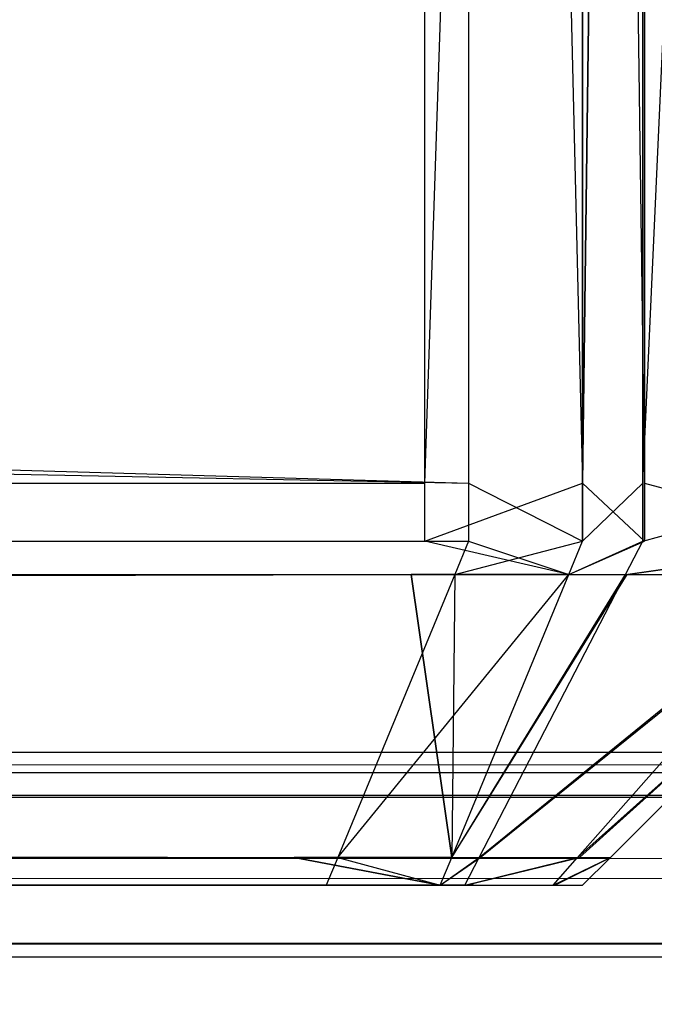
# Model space of a CAD drawing. Extents: x 0 to 1.6, y -0.5 to 0.
# Tile 109 of 192: x 1.18344 to 1.18528, y -0.49814 to -0.49528. Entities that reach past the tile are written whole.
import ezdxf

# ---------------------------------------------------------------- set-up
doc = ezdxf.new("R2010")
doc.units = 0
for name, color, linetype in [('L16_KORPUS1_0___REPLACEMTFOREMP', 7, 'CONTINUOUS'), ('L44_FRONT_FINION_1___REPLACEMTF', 7, 'CONTINUOUS'), ('L56_FRONT_FINION_1___REPLACEMTF', 7, 'CONTINUOUS'), ('L65_ABDECKPL_0___REPLACEMTFOREM', 7, 'CONTINUOUS')]:
    doc.layers.add(name, color=color, linetype=linetype)

msp = doc.modelspace()

# ---------------------------------------------------------------- linework, layer by layer
at = {"layer": 'L16_KORPUS1_0___REPLACEMTFOREMP', "color": 8}
for points, invisible_edges in [([(1.597088, -0.000594), (0.5, -0.497406), (0.5, -0.000594), (1.597088, -0.000594)], 13), ([(0.5, -0.497406), (1.597088, -0.000594), (1.597091, -0.497406), (0.5, -0.497406)], 10), ([(1.597091, -0.497404, 0.00769), (0.5, -0.000596, 0.00769), (0.5, -0.497404, 0.00769), (1.597091, -0.497404, 0.00769)], 13), ([(0.5, -0.000596, 0.00769), (1.597091, -0.497404, 0.00769), (1.597088, -0.000596, 0.00769), (0.5, -0.000596, 0.00769)], 10), ([(1.597091, -0.4975, 0.00769), (0.5, -0.497404, 0.00769), (0.5, -0.4975, 0.00769), (1.597091, -0.4975, 0.00769)], 13), ([(0.5, -0.497404, 0.00769), (1.597091, -0.4975, 0.00769), (1.597091, -0.497404, 0.00769), (0.5, -0.497404, 0.00769)], 14), ([(1.597091, -0.497406), (0.5, -0.4975), (0.5, -0.497406), (1.597091, -0.497406)], 13), ([(0.5, -0.4975), (1.597091, -0.497406), (1.597091, -0.4975), (0.5, -0.4975)], 14), ([(1.597091, -0.4975), (0.5, -0.49758, 0.00008), (0.5, -0.4975), (1.597091, -0.4975)], 13), ([(0.5, -0.49758, 0.00008), (1.597091, -0.4975), (1.597124, -0.49758, 0.000079), (0.5, -0.49758, 0.00008)], 14), ([(1.597114, -0.497557, 0.007633), (0.5, -0.4975, 0.00769), (0.5, -0.497557, 0.007633), (1.597114, -0.497557, 0.007633)], 13), ([(0.5, -0.4975, 0.00769), (1.597114, -0.497557, 0.007633), (1.597091, -0.4975, 0.00769), (0.5, -0.4975, 0.00769)], 14), ([(1.597257, -0.497901, 0.007289), (0.5, -0.497557, 0.007633), (0.5, -0.497901, 0.007289), (1.597257, -0.497901, 0.007289)], 13), ([(0.5, -0.497557, 0.007633), (1.597257, -0.497901, 0.007289), (1.597114, -0.497557, 0.007633), (0.5, -0.497557, 0.007633)], 14), ([(1.597124, -0.49758, 0.000079), (0.5, -0.497936, 0.000436), (0.5, -0.49758, 0.00008), (1.597124, -0.49758, 0.000079)], 13), ([(0.5, -0.497936, 0.000436), (1.597124, -0.49758, 0.000079), (1.597272, -0.497936, 0.000436), (0.5, -0.497936, 0.000436)], 14), ([(1.597298, -0.498, 0.00719), (0.5, -0.497901, 0.007289), (0.5, -0.498, 0.00719), (1.597298, -0.498, 0.00719)], 13), ([(0.5, -0.497901, 0.007289), (1.597298, -0.498, 0.00719), (1.597257, -0.497901, 0.007289), (0.5, -0.497901, 0.007289)], 14), ([(1.597272, -0.497936, 0.000436), (0.5, -0.498, 0.0005), (0.5, -0.497936, 0.000436), (1.597272, -0.497936, 0.000436)], 13), ([(0.5, -0.498, 0.0005), (1.597272, -0.497936, 0.000436), (1.597298, -0.498, 0.0005), (0.5, -0.498, 0.0005)], 14), ([(1.597298, -0.498, 0.000565), (0.5, -0.498, 0.0005), (1.597298, -0.498, 0.0005), (1.597298, -0.498, 0.000565)], 13), ([(0.5, -0.498, 0.0005), (1.597298, -0.498, 0.000565), (0.5, -0.498, 0.000565), (0.5, -0.498, 0.0005)], 14), ([(1.597298, -0.498, 0.007018), (0.5, -0.498, 0.000565), (1.597298, -0.498, 0.000565), (1.597298, -0.498, 0.007018)], 13), ([(0.5, -0.498, 0.000565), (1.597298, -0.498, 0.007018), (0.5, -0.498, 0.007018), (0.5, -0.498, 0.000565)], 14), ([(1.597298, -0.498, 0.00719), (0.5, -0.498, 0.007018), (1.597298, -0.498, 0.007018), (1.597298, -0.498, 0.00719)], 13), ([(0.5, -0.498, 0.007018), (1.597298, -0.498, 0.00719), (0.5, -0.498, 0.00719), (0.5, -0.498, 0.007018)], 14)]:
    msp.add_3dface(points, dxfattribs=dict(at, invisible_edges=invisible_edges))
at = {"layer": 'L44_FRONT_FINION_1___REPLACEMTF', "color": 8}
for points, invisible_edges in [([(1.184615, -0.482963, 0.01023), (0.5, -0.496623, 0.01023), (0.5, -0.482963, 0.01023), (1.184615, -0.482963, 0.01023)], 13), ([(0.5, -0.496623, 0.01023), (1.184615, -0.482963, 0.01023), (1.184615, -0.496623, 0.01023), (0.5, -0.496623, 0.01023)], 14), ([(1.184742, -0.496623, 0.344297), (0.5, -0.482963, 0.344297), (0.5, -0.496623, 0.344297), (1.184742, -0.496623, 0.344297)], 13), ([(0.5, -0.482963, 0.344297), (1.184742, -0.496623, 0.344297), (1.184742, -0.482963, 0.344297), (0.5, -0.482963, 0.344297)], 14), ([(1.185073, -0.482963, 0.01023), (1.184615, -0.496623, 0.01023), (1.184615, -0.482963, 0.01023), (1.185073, -0.482963, 0.01023)], 13), ([(1.184615, -0.496623, 0.01023), (1.185073, -0.482963, 0.01023), (1.185073, -0.496623, 0.01023), (1.184615, -0.496623, 0.01023)], 14), ([(1.185073, -0.496623, 0.344297), (1.184742, -0.482963, 0.344297), (1.184742, -0.496623, 0.344297), (1.185073, -0.496623, 0.344297)], 13), ([(1.184742, -0.482963, 0.344297), (1.185073, -0.496623, 0.344297), (1.185073, -0.482963, 0.344297), (1.184742, -0.482963, 0.344297)], 14), ([(1.185073, -0.496623, 0.01023), (1.185248, -0.482963, 0.010404), (1.185248, -0.496623, 0.010404), (1.185073, -0.496623, 0.01023)], 13), ([(1.185248, -0.482963, 0.010404), (1.185073, -0.496623, 0.01023), (1.185073, -0.482963, 0.01023), (1.185248, -0.482963, 0.010404)], 14), ([(1.185253, -0.496623, 0.344117), (1.185073, -0.482963, 0.344297), (1.185073, -0.496623, 0.344297), (1.185253, -0.496623, 0.344117)], 13), ([(1.185073, -0.482963, 0.344297), (1.185253, -0.496623, 0.344117), (1.185253, -0.482963, 0.344117), (1.185073, -0.482963, 0.344297)], 14), ([(1.185868, -0.482963, 0.011024), (1.185248, -0.496623, 0.010404), (1.185248, -0.482963, 0.010404), (1.185868, -0.482963, 0.011024)], 13), ([(1.185248, -0.496623, 0.010404), (1.185868, -0.482963, 0.011024), (1.185868, -0.496623, 0.011024), (1.185248, -0.496623, 0.010404)], 14), ([(1.185879, -0.496623, 0.343492), (1.185253, -0.482963, 0.344117), (1.185253, -0.496623, 0.344117), (1.185879, -0.496623, 0.343492)], 13), ([(1.185253, -0.482963, 0.344117), (1.185879, -0.496623, 0.343492), (1.185879, -0.482963, 0.343492), (1.185253, -0.482963, 0.344117)], 14), ([(1.184742, -0.496792, 0.344297), (0.5, -0.496623, 0.344297), (0.5, -0.496792, 0.344297), (1.184742, -0.496792, 0.344297)], 13), ([(0.5, -0.496623, 0.344297), (1.184742, -0.496792, 0.344297), (1.184742, -0.496623, 0.344297), (0.5, -0.496623, 0.344297)], 14), ([(1.184615, -0.496623, 0.01023), (0.5, -0.496792, 0.01023), (0.5, -0.496623, 0.01023), (1.184615, -0.496623, 0.01023)], 13), ([(0.5, -0.496792, 0.01023), (1.184615, -0.496623, 0.01023), (1.184615, -0.496792, 0.01023), (0.5, -0.496792, 0.01023)], 14), ([(1.185073, -0.496623, 0.01023), (1.184615, -0.496792, 0.01023), (1.184615, -0.496623, 0.01023), (1.185073, -0.496623, 0.01023)], 13), ([(1.184615, -0.496792, 0.01023), (1.185073, -0.496623, 0.01023), (1.185073, -0.496792, 0.01023), (1.184615, -0.496792, 0.01023)], 14), ([(1.185073, -0.496792, 0.344297), (1.184742, -0.496623, 0.344297), (1.184742, -0.496792, 0.344297), (1.185073, -0.496792, 0.344297)], 13), ([(1.184742, -0.496623, 0.344297), (1.185073, -0.496792, 0.344297), (1.185073, -0.496623, 0.344297), (1.184742, -0.496623, 0.344297)], 14), ([(1.185073, -0.496792, 0.01023), (1.185248, -0.496623, 0.010404), (1.185248, -0.496792, 0.010404), (1.185073, -0.496792, 0.01023)], 13), ([(1.185248, -0.496623, 0.010404), (1.185073, -0.496792, 0.01023), (1.185073, -0.496623, 0.01023), (1.185248, -0.496623, 0.010404)], 14), ([(1.185253, -0.496792, 0.344117), (1.185073, -0.496623, 0.344297), (1.185073, -0.496792, 0.344297), (1.185253, -0.496792, 0.344117)], 13), ([(1.185073, -0.496623, 0.344297), (1.185253, -0.496792, 0.344117), (1.185253, -0.496623, 0.344117), (1.185073, -0.496623, 0.344297)], 14), ([(1.185868, -0.496623, 0.011024), (1.185248, -0.496792, 0.010404), (1.185248, -0.496623, 0.010404), (1.185868, -0.496623, 0.011024)], 13), ([(1.185248, -0.496792, 0.010404), (1.185868, -0.496623, 0.011024), (1.185868, -0.496792, 0.011024), (1.185248, -0.496792, 0.010404)], 14), ([(1.185879, -0.496792, 0.343492), (1.185253, -0.496623, 0.344117), (1.185253, -0.496792, 0.344117), (1.185879, -0.496792, 0.343492)], 13), ([(1.185253, -0.496623, 0.344117), (1.185879, -0.496792, 0.343492), (1.185879, -0.496623, 0.343492), (1.185253, -0.496623, 0.344117)], 14), ([(1.184742, -0.496792, 0.344297), (0.5, -0.496889, 0.3442), (1.184702, -0.496889, 0.3442), (1.184742, -0.496792, 0.344297)], 13), ([(0.5, -0.496889, 0.3442), (1.184742, -0.496792, 0.344297), (0.5, -0.496792, 0.344297), (0.5, -0.496889, 0.3442)], 14), ([(1.184615, -0.496792, 0.01023), (0.5, -0.496889, 0.010327), (0.5, -0.496792, 0.01023), (1.184615, -0.496792, 0.01023)], 13), ([(0.5, -0.496889, 0.010327), (1.184615, -0.496792, 0.01023), (1.184575, -0.496889, 0.010327), (0.5, -0.496889, 0.010327)], 14), ([(1.184615, -0.496792, 0.01023), (1.185033, -0.496889, 0.010327), (1.184575, -0.496889, 0.010327), (1.184615, -0.496792, 0.01023)], 13), ([(1.185033, -0.496889, 0.010327), (1.184615, -0.496792, 0.01023), (1.185073, -0.496792, 0.01023), (1.185033, -0.496889, 0.010327)], 14), ([(1.185073, -0.496792, 0.344297), (1.184702, -0.496889, 0.3442), (1.185033, -0.496889, 0.3442), (1.185073, -0.496792, 0.344297)], 13), ([(1.184702, -0.496889, 0.3442), (1.185073, -0.496792, 0.344297), (1.184742, -0.496792, 0.344297), (1.184702, -0.496889, 0.3442)], 14), ([(1.185248, -0.496792, 0.010404), (1.185033, -0.496889, 0.010327), (1.185073, -0.496792, 0.01023), (1.185248, -0.496792, 0.010404)], 13), ([(1.185033, -0.496889, 0.010327), (1.185248, -0.496792, 0.010404), (1.185198, -0.496889, 0.010491), (1.185033, -0.496889, 0.010327)], 14), ([(1.185253, -0.496792, 0.344117), (1.185033, -0.496889, 0.3442), (1.185203, -0.496889, 0.34403), (1.185253, -0.496792, 0.344117)], 13), ([(1.185033, -0.496889, 0.3442), (1.185253, -0.496792, 0.344117), (1.185073, -0.496792, 0.344297), (1.185033, -0.496889, 0.3442)], 14), ([(1.185868, -0.496792, 0.011024), (1.185198, -0.496889, 0.010491), (1.185248, -0.496792, 0.010404), (1.185868, -0.496792, 0.011024)], 13), ([(1.185198, -0.496889, 0.010491), (1.185868, -0.496792, 0.011024), (1.185783, -0.496889, 0.011076), (1.185198, -0.496889, 0.010491)], 14), ([(1.185879, -0.496792, 0.343492), (1.185203, -0.496889, 0.34403), (1.185793, -0.496889, 0.34344), (1.185879, -0.496792, 0.343492)], 13), ([(1.185203, -0.496889, 0.34403), (1.185879, -0.496792, 0.343492), (1.185253, -0.496792, 0.344117), (1.185203, -0.496889, 0.34403)], 14), ([(1.184702, -0.496889, 0.3442), (0.5, -0.497711, 0.343378), (1.184362, -0.497711, 0.343378), (1.184702, -0.496889, 0.3442)], 13), ([(0.5, -0.497711, 0.343378), (1.184702, -0.496889, 0.3442), (0.5, -0.496889, 0.3442), (0.5, -0.497711, 0.343378)], 14), ([(1.184235, -0.497711, 0.011149), (0.5, -0.496889, 0.010327), (1.184575, -0.496889, 0.010327), (1.184235, -0.497711, 0.011149)], 13), ([(0.5, -0.496889, 0.010327), (1.184235, -0.497711, 0.011149), (0.5, -0.497711, 0.011149), (0.5, -0.496889, 0.010327)], 14), ([(1.184575, -0.496889, 0.010327), (1.184693, -0.497711, 0.011149), (1.184235, -0.497711, 0.011149), (1.184575, -0.496889, 0.010327)], 14), ([(1.185033, -0.496889, 0.3442), (1.184362, -0.497711, 0.343378), (1.184693, -0.497711, 0.343378), (1.185033, -0.496889, 0.3442)], 13), ([(1.184362, -0.497711, 0.343378), (1.185033, -0.496889, 0.3442), (1.184702, -0.496889, 0.3442), (1.184362, -0.497711, 0.343378)], 14), ([(1.184693, -0.497711, 0.011149), (1.184575, -0.496889, 0.010327), (1.185033, -0.496889, 0.010327), (1.184693, -0.497711, 0.011149)], 13), ([(1.185203, -0.496889, 0.34403), (1.184693, -0.497711, 0.343378), (1.184776, -0.497711, 0.343294), (1.185203, -0.496889, 0.34403)], 13), ([(1.184693, -0.497711, 0.343378), (1.185203, -0.496889, 0.34403), (1.185033, -0.496889, 0.3442), (1.184693, -0.497711, 0.343378)], 14), ([(1.185198, -0.496889, 0.010491), (1.184693, -0.497711, 0.011149), (1.185033, -0.496889, 0.010327), (1.185198, -0.496889, 0.010491)], 13), ([(1.184693, -0.497711, 0.011149), (1.185198, -0.496889, 0.010491), (1.184773, -0.497711, 0.011229), (1.184693, -0.497711, 0.011149)], 14), ([(1.185783, -0.496889, 0.011076), (1.184773, -0.497711, 0.011229), (1.185198, -0.496889, 0.010491), (1.185783, -0.496889, 0.011076)], 13), ([(1.184773, -0.497711, 0.011229), (1.185783, -0.496889, 0.011076), (1.185059, -0.497711, 0.011516), (1.184773, -0.497711, 0.011229)], 14), ([(1.185793, -0.496889, 0.34344), (1.184776, -0.497711, 0.343294), (1.185064, -0.497711, 0.343006), (1.185793, -0.496889, 0.34344)], 13), ([(1.184776, -0.497711, 0.343294), (1.185793, -0.496889, 0.34344), (1.185203, -0.496889, 0.34403), (1.184776, -0.497711, 0.343294)], 14), ([(1.185976, -0.496889, 0.01127), (1.185059, -0.497711, 0.011516), (1.185783, -0.496889, 0.011076), (1.185976, -0.496889, 0.01127)], 13), ([(1.185059, -0.497711, 0.011516), (1.185976, -0.496889, 0.01127), (1.185154, -0.497711, 0.01161), (1.185059, -0.497711, 0.011516)], 14), ([(1.185976, -0.496889, 0.343257), (1.185064, -0.497711, 0.343006), (1.185154, -0.497711, 0.342916), (1.185976, -0.496889, 0.343257)], 13), ([(1.185064, -0.497711, 0.343006), (1.185976, -0.496889, 0.343257), (1.185793, -0.496889, 0.34344), (1.185064, -0.497711, 0.343006)], 14), ([(1.185154, -0.497711, 0.342448), (1.185976, -0.496889, 0.343257), (1.185154, -0.497711, 0.342916), (1.185154, -0.497711, 0.342448)], 13), ([(1.185976, -0.496889, 0.343257), (1.185154, -0.497711, 0.342448), (1.185976, -0.496889, 0.342788), (1.185976, -0.496889, 0.343257)], 14), ([(1.185154, -0.497711, 0.012121), (1.185976, -0.496889, 0.342788), (1.185154, -0.497711, 0.342448), (1.185154, -0.497711, 0.012121)], 13), ([(1.185976, -0.496889, 0.342788), (1.185154, -0.497711, 0.012121), (1.185976, -0.496889, 0.011781), (1.185976, -0.496889, 0.342788)], 14), ([(1.185154, -0.497711, 0.01161), (1.185976, -0.496889, 0.011781), (1.185154, -0.497711, 0.012121), (1.185154, -0.497711, 0.01161)], 13), ([(1.185976, -0.496889, 0.011781), (1.185154, -0.497711, 0.01161), (1.185976, -0.496889, 0.01127), (1.185976, -0.496889, 0.011781)], 14), ([(1.184202, -0.497792, 0.01123), (0.5, -0.497711, 0.011149), (1.184235, -0.497711, 0.011149), (1.184202, -0.497792, 0.01123)], 13), ([(0.5, -0.497711, 0.011149), (1.184202, -0.497792, 0.01123), (0.5, -0.497792, 0.01123), (0.5, -0.497711, 0.011149)], 14), ([(1.184328, -0.497792, 0.343297), (0.5, -0.497711, 0.343378), (0.5, -0.497792, 0.343297), (1.184328, -0.497792, 0.343297)], 13), ([(0.5, -0.497711, 0.343378), (1.184328, -0.497792, 0.343297), (1.184362, -0.497711, 0.343378), (0.5, -0.497711, 0.343378)], 14), ([(1.184235, -0.497711, 0.011149), (1.184659, -0.497792, 0.01123), (1.184202, -0.497792, 0.01123), (1.184235, -0.497711, 0.011149)], 14), ([(1.184659, -0.497792, 0.01123), (1.184235, -0.497711, 0.011149), (1.184693, -0.497711, 0.011149), (1.184659, -0.497792, 0.01123)], 13), ([(1.184659, -0.497792, 0.343297), (1.184362, -0.497711, 0.343378), (1.184328, -0.497792, 0.343297), (1.184659, -0.497792, 0.343297)], 13), ([(1.184362, -0.497711, 0.343378), (1.184659, -0.497792, 0.343297), (1.184693, -0.497711, 0.343378), (1.184362, -0.497711, 0.343378)], 14), ([(1.184773, -0.497711, 0.011229), (1.184659, -0.497792, 0.01123), (1.184693, -0.497711, 0.011149), (1.184773, -0.497711, 0.011229)], 13), ([(1.184659, -0.497792, 0.01123), (1.184773, -0.497711, 0.011229), (1.184731, -0.497792, 0.011302), (1.184659, -0.497792, 0.01123)], 14), ([(1.184776, -0.497711, 0.343294), (1.184659, -0.497792, 0.343297), (1.184734, -0.497792, 0.343222), (1.184776, -0.497711, 0.343294)], 13), ([(1.184659, -0.497792, 0.343297), (1.184776, -0.497711, 0.343294), (1.184693, -0.497711, 0.343378), (1.184659, -0.497792, 0.343297)], 14), ([(1.185059, -0.497711, 0.011516), (1.184731, -0.497792, 0.011302), (1.184773, -0.497711, 0.011229), (1.185059, -0.497711, 0.011516)], 13), ([(1.184731, -0.497792, 0.011302), (1.185059, -0.497711, 0.011516), (1.184988, -0.497792, 0.011559), (1.184731, -0.497792, 0.011302)], 14), ([(1.185064, -0.497711, 0.343006), (1.184734, -0.497792, 0.343222), (1.184993, -0.497792, 0.342963), (1.185064, -0.497711, 0.343006)], 13), ([(1.184734, -0.497792, 0.343222), (1.185064, -0.497711, 0.343006), (1.184776, -0.497711, 0.343294), (1.184734, -0.497792, 0.343222)], 14), ([(1.185154, -0.497711, 0.01161), (1.184988, -0.497792, 0.011559), (1.185059, -0.497711, 0.011516), (1.185154, -0.497711, 0.01161)], 13), ([(1.184988, -0.497792, 0.011559), (1.185154, -0.497711, 0.01161), (1.185073, -0.497792, 0.011644), (1.184988, -0.497792, 0.011559)], 14), ([(1.185154, -0.497711, 0.342916), (1.184993, -0.497792, 0.342963), (1.185073, -0.497792, 0.342883), (1.185154, -0.497711, 0.342916)], 13), ([(1.184993, -0.497792, 0.342963), (1.185154, -0.497711, 0.342916), (1.185064, -0.497711, 0.343006), (1.184993, -0.497792, 0.342963)], 14), ([(1.185154, -0.497711, 0.012121), (1.185073, -0.497792, 0.011644), (1.185154, -0.497711, 0.01161), (1.185154, -0.497711, 0.012121)], 13), ([(1.185073, -0.497792, 0.011644), (1.185154, -0.497711, 0.012121), (1.185073, -0.497792, 0.012154), (1.185073, -0.497792, 0.011644)], 14), ([(1.185154, -0.497711, 0.342448), (1.185073, -0.497792, 0.012154), (1.185154, -0.497711, 0.012121), (1.185154, -0.497711, 0.342448)], 13), ([(1.185073, -0.497792, 0.012154), (1.185154, -0.497711, 0.342448), (1.185073, -0.497792, 0.342415), (1.185073, -0.497792, 0.012154)], 14), ([(1.185154, -0.497711, 0.342448), (1.185073, -0.497792, 0.342883), (1.185073, -0.497792, 0.342415), (1.185154, -0.497711, 0.342448)], 13), ([(1.185073, -0.497792, 0.342883), (1.185154, -0.497711, 0.342448), (1.185154, -0.497711, 0.342916), (1.185073, -0.497792, 0.342883)], 14), ([(1.184202, -0.497792, 0.011563), (0.5, -0.497792, 0.01123), (1.184202, -0.497792, 0.01123), (1.184202, -0.497792, 0.011563)], 13), ([(0.5, -0.497792, 0.01123), (1.184202, -0.497792, 0.011563), (0.5, -0.497792, 0.011563), (0.5, -0.497792, 0.01123)], 14), ([(1.184328, -0.497792, 0.343297), (0.5, -0.497792, 0.342963), (1.184172, -0.497792, 0.342963), (1.184328, -0.497792, 0.343297)], 13), ([(0.5, -0.497792, 0.342963), (1.184328, -0.497792, 0.343297), (0.5, -0.497792, 0.343297), (0.5, -0.497792, 0.342963)], 14), ([(1.184202, -0.497792, 0.011563), (1.184496, -0.497792, 0.011573), (0.5, -0.497792, 0.011563), (1.184202, -0.497792, 0.011563)], 10), ([(0.5, -0.497792, 0.011563), (1.184496, -0.497792, 0.011573), (0.5, -0.497792, 0.342963), (0.5, -0.497792, 0.011563)], 13), ([(0.5, -0.497792, 0.342963), (1.184496, -0.497792, 0.011573), (1.184753, -0.497792, 0.011795), (0.5, -0.497792, 0.342963)], 10), ([(0.5, -0.497792, 0.342963), (1.184753, -0.497792, 0.011795), (1.18474, -0.497792, 0.011948), (0.5, -0.497792, 0.342963)], 13), ([(0.5, -0.497792, 0.342963), (1.18474, -0.497792, 0.011948), (1.18474, -0.497792, 0.012154), (0.5, -0.497792, 0.342963)], 10), ([(0.5, -0.497792, 0.342963), (1.18474, -0.497792, 0.012154), (1.18474, -0.497792, 0.342288), (0.5, -0.497792, 0.342963)], 13), ([(0.5, -0.497792, 0.342963), (1.18474, -0.497792, 0.342288), (1.18474, -0.497792, 0.342554), (0.5, -0.497792, 0.342963)], 15), ([(0.5, -0.497792, 0.342963), (1.18474, -0.497792, 0.342554), (1.184757, -0.497792, 0.342727), (0.5, -0.497792, 0.342963)], 15), ([(0.5, -0.497792, 0.342963), (1.184757, -0.497792, 0.342727), (1.184377, -0.497792, 0.342963), (0.5, -0.497792, 0.342963)], 15), ([(0.5, -0.497792, 0.342963), (1.184377, -0.497792, 0.342963), (1.184172, -0.497792, 0.342963), (0.5, -0.497792, 0.342963)], 15), ([(1.184659, -0.497792, 0.343297), (1.184172, -0.497792, 0.342963), (1.184377, -0.497792, 0.342963), (1.184659, -0.497792, 0.343297)], 13), ([(1.184172, -0.497792, 0.342963), (1.184659, -0.497792, 0.343297), (1.184328, -0.497792, 0.343297), (1.184172, -0.497792, 0.342963)], 14), ([(1.184338, -0.497792, 0.011563), (1.184202, -0.497792, 0.01123), (1.184659, -0.497792, 0.01123), (1.184338, -0.497792, 0.011563)], 13), ([(1.184202, -0.497792, 0.01123), (1.184338, -0.497792, 0.011563), (1.184202, -0.497792, 0.011563), (1.184202, -0.497792, 0.01123)], 14), ([(1.184496, -0.497792, 0.011573), (1.184202, -0.497792, 0.011563), (1.184338, -0.497792, 0.011563), (1.184496, -0.497792, 0.011573)], 13), ([(1.184731, -0.497792, 0.011302), (1.184338, -0.497792, 0.011563), (1.184659, -0.497792, 0.01123), (1.184731, -0.497792, 0.011302)], 13), ([(1.184338, -0.497792, 0.011563), (1.184731, -0.497792, 0.011302), (1.184496, -0.497792, 0.011573), (1.184338, -0.497792, 0.011563)], 14), ([(1.184498, -0.497792, 0.342986), (1.184659, -0.497792, 0.343297), (1.184377, -0.497792, 0.342963), (1.184498, -0.497792, 0.342986)], 13), ([(1.184498, -0.497792, 0.342986), (1.184377, -0.497792, 0.342963), (1.184757, -0.497792, 0.342727), (1.184498, -0.497792, 0.342986)], 10), ([(1.184988, -0.497792, 0.011559), (1.184496, -0.497792, 0.011573), (1.184731, -0.497792, 0.011302), (1.184988, -0.497792, 0.011559)], 13), ([(1.184496, -0.497792, 0.011573), (1.184988, -0.497792, 0.011559), (1.184753, -0.497792, 0.011795), (1.184496, -0.497792, 0.011573)], 14), ([(1.184993, -0.497792, 0.342963), (1.184498, -0.497792, 0.342986), (1.184757, -0.497792, 0.342727), (1.184993, -0.497792, 0.342963)], 13), ([(1.184498, -0.497792, 0.342986), (1.184993, -0.497792, 0.342963), (1.184734, -0.497792, 0.343222), (1.184498, -0.497792, 0.342986)], 14), ([(1.184659, -0.497792, 0.343297), (1.184498, -0.497792, 0.342986), (1.184734, -0.497792, 0.343222), (1.184659, -0.497792, 0.343297)], 14), ([(1.185073, -0.497792, 0.342883), (1.184757, -0.497792, 0.342727), (1.18474, -0.497792, 0.342554), (1.185073, -0.497792, 0.342883)], 13), ([(1.185073, -0.497792, 0.012154), (1.18474, -0.497792, 0.011948), (1.185073, -0.497792, 0.011644), (1.185073, -0.497792, 0.012154)], 13), ([(1.18474, -0.497792, 0.011948), (1.185073, -0.497792, 0.012154), (1.18474, -0.497792, 0.012154), (1.18474, -0.497792, 0.011948)], 14), ([(1.185073, -0.497792, 0.342415), (1.18474, -0.497792, 0.342554), (1.18474, -0.497792, 0.342288), (1.185073, -0.497792, 0.342415)], 13), ([(1.18474, -0.497792, 0.342554), (1.185073, -0.497792, 0.342415), (1.185073, -0.497792, 0.342883), (1.18474, -0.497792, 0.342554)], 14), ([(1.184753, -0.497792, 0.011795), (1.185073, -0.497792, 0.011644), (1.18474, -0.497792, 0.011948), (1.184753, -0.497792, 0.011795)], 14), ([(1.185073, -0.497792, 0.342415), (1.18474, -0.497792, 0.012154), (1.185073, -0.497792, 0.012154), (1.185073, -0.497792, 0.342415)], 13), ([(1.18474, -0.497792, 0.012154), (1.185073, -0.497792, 0.342415), (1.18474, -0.497792, 0.342288), (1.18474, -0.497792, 0.012154)], 14), ([(1.185073, -0.497792, 0.011644), (1.184753, -0.497792, 0.011795), (1.184988, -0.497792, 0.011559), (1.185073, -0.497792, 0.011644)], 13), ([(1.184757, -0.497792, 0.342727), (1.185073, -0.497792, 0.342883), (1.184993, -0.497792, 0.342963), (1.184757, -0.497792, 0.342727)], 14)]:
    msp.add_3dface(points, dxfattribs=dict(at, invisible_edges=invisible_edges))
at = {"layer": 'L56_FRONT_FINION_1___REPLACEMTF', "color": 8}
for points, invisible_edges in [([(1.184742, -0.496623, 0.587248), (0.716606, -0.482963, 0.587248), (0.716606, -0.496623, 0.587248), (1.184742, -0.496623, 0.587248)], 13), ([(0.716606, -0.482963, 0.587248), (1.184742, -0.496623, 0.587248), (1.184742, -0.482963, 0.587248), (0.716606, -0.482963, 0.587248)], 14), ([(1.184615, -0.482963, 0.347323), (0.716606, -0.496623, 0.347323), (0.716606, -0.482963, 0.347323), (1.184615, -0.482963, 0.347323)], 13), ([(0.716606, -0.496623, 0.347323), (1.184615, -0.482963, 0.347323), (1.184615, -0.496623, 0.347323), (0.716606, -0.496623, 0.347323)], 14), ([(1.185073, -0.482963, 0.347323), (1.184615, -0.496623, 0.347323), (1.184615, -0.482963, 0.347323), (1.185073, -0.482963, 0.347323)], 13), ([(1.184615, -0.496623, 0.347323), (1.185073, -0.482963, 0.347323), (1.185073, -0.496623, 0.347323), (1.184615, -0.496623, 0.347323)], 14), ([(1.185073, -0.496623, 0.587248), (1.184742, -0.482963, 0.587248), (1.184742, -0.496623, 0.587248), (1.185073, -0.496623, 0.587248)], 13), ([(1.184742, -0.482963, 0.587248), (1.185073, -0.496623, 0.587248), (1.185073, -0.482963, 0.587248), (1.184742, -0.482963, 0.587248)], 14), ([(1.185253, -0.496623, 0.587068), (1.185073, -0.482963, 0.587248), (1.185073, -0.496623, 0.587248), (1.185253, -0.496623, 0.587068)], 13), ([(1.185073, -0.482963, 0.587248), (1.185253, -0.496623, 0.587068), (1.185253, -0.482963, 0.587068), (1.185073, -0.482963, 0.587248)], 14), ([(1.185248, -0.482963, 0.347497), (1.185073, -0.496623, 0.347323), (1.185073, -0.482963, 0.347323), (1.185248, -0.482963, 0.347497)], 13), ([(1.185073, -0.496623, 0.347323), (1.185248, -0.482963, 0.347497), (1.185248, -0.496623, 0.347497), (1.185073, -0.496623, 0.347323)], 14), ([(1.185868, -0.482963, 0.348117), (1.185248, -0.496623, 0.347497), (1.185248, -0.482963, 0.347497), (1.185868, -0.482963, 0.348117)], 13), ([(1.185248, -0.496623, 0.347497), (1.185868, -0.482963, 0.348117), (1.185868, -0.496623, 0.348117), (1.185248, -0.496623, 0.347497)], 14), ([(1.185879, -0.496623, 0.586443), (1.185253, -0.482963, 0.587068), (1.185253, -0.496623, 0.587068), (1.185879, -0.496623, 0.586443)], 13), ([(1.185253, -0.482963, 0.587068), (1.185879, -0.496623, 0.586443), (1.185879, -0.482963, 0.586443), (1.185253, -0.482963, 0.587068)], 14), ([(1.184615, -0.496623, 0.347323), (0.716606, -0.496792, 0.347323), (0.716606, -0.496623, 0.347323), (1.184615, -0.496623, 0.347323)], 13), ([(0.716606, -0.496792, 0.347323), (1.184615, -0.496623, 0.347323), (1.184615, -0.496792, 0.347323), (0.716606, -0.496792, 0.347323)], 14), ([(1.184742, -0.496792, 0.587248), (0.716606, -0.496623, 0.587248), (0.716606, -0.496792, 0.587248), (1.184742, -0.496792, 0.587248)], 13), ([(0.716606, -0.496623, 0.587248), (1.184742, -0.496792, 0.587248), (1.184742, -0.496623, 0.587248), (0.716606, -0.496623, 0.587248)], 14), ([(1.185073, -0.496623, 0.347323), (1.184615, -0.496792, 0.347323), (1.184615, -0.496623, 0.347323), (1.185073, -0.496623, 0.347323)], 13), ([(1.184615, -0.496792, 0.347323), (1.185073, -0.496623, 0.347323), (1.185073, -0.496792, 0.347323), (1.184615, -0.496792, 0.347323)], 14), ([(1.185073, -0.496792, 0.587248), (1.184742, -0.496623, 0.587248), (1.184742, -0.496792, 0.587248), (1.185073, -0.496792, 0.587248)], 13), ([(1.184742, -0.496623, 0.587248), (1.185073, -0.496792, 0.587248), (1.185073, -0.496623, 0.587248), (1.184742, -0.496623, 0.587248)], 14), ([(1.185253, -0.496792, 0.587068), (1.185073, -0.496623, 0.587248), (1.185073, -0.496792, 0.587248), (1.185253, -0.496792, 0.587068)], 13), ([(1.185073, -0.496623, 0.587248), (1.185253, -0.496792, 0.587068), (1.185253, -0.496623, 0.587068), (1.185073, -0.496623, 0.587248)], 14), ([(1.185248, -0.496623, 0.347497), (1.185073, -0.496792, 0.347323), (1.185073, -0.496623, 0.347323), (1.185248, -0.496623, 0.347497)], 13), ([(1.185073, -0.496792, 0.347323), (1.185248, -0.496623, 0.347497), (1.185248, -0.496792, 0.347497), (1.185073, -0.496792, 0.347323)], 14), ([(1.185868, -0.496623, 0.348117), (1.185248, -0.496792, 0.347497), (1.185248, -0.496623, 0.347497), (1.185868, -0.496623, 0.348117)], 13), ([(1.185248, -0.496792, 0.347497), (1.185868, -0.496623, 0.348117), (1.185868, -0.496792, 0.348117), (1.185248, -0.496792, 0.347497)], 14), ([(1.185879, -0.496792, 0.586443), (1.185253, -0.496623, 0.587068), (1.185253, -0.496792, 0.587068), (1.185879, -0.496792, 0.586443)], 13), ([(1.185253, -0.496623, 0.587068), (1.185879, -0.496792, 0.586443), (1.185879, -0.496623, 0.586443), (1.185253, -0.496623, 0.587068)], 14), ([(1.184615, -0.496792, 0.347323), (0.716606, -0.496889, 0.34742), (0.716606, -0.496792, 0.347323), (1.184615, -0.496792, 0.347323)], 13), ([(0.716606, -0.496889, 0.34742), (1.184615, -0.496792, 0.347323), (1.184575, -0.496889, 0.34742), (0.716606, -0.496889, 0.34742)], 14), ([(1.184702, -0.496889, 0.587151), (0.716606, -0.496792, 0.587248), (0.716606, -0.496889, 0.587151), (1.184702, -0.496889, 0.587151)], 13), ([(0.716606, -0.496792, 0.587248), (1.184702, -0.496889, 0.587151), (1.184742, -0.496792, 0.587248), (0.716606, -0.496792, 0.587248)], 14), ([(1.184615, -0.496792, 0.347323), (1.185033, -0.496889, 0.34742), (1.184575, -0.496889, 0.34742), (1.184615, -0.496792, 0.347323)], 13), ([(1.185033, -0.496889, 0.34742), (1.184615, -0.496792, 0.347323), (1.185073, -0.496792, 0.347323), (1.185033, -0.496889, 0.34742)], 14), ([(1.185033, -0.496889, 0.587151), (1.184742, -0.496792, 0.587248), (1.184702, -0.496889, 0.587151), (1.185033, -0.496889, 0.587151)], 13), ([(1.184742, -0.496792, 0.587248), (1.185033, -0.496889, 0.587151), (1.185073, -0.496792, 0.587248), (1.184742, -0.496792, 0.587248)], 14), ([(1.185253, -0.496792, 0.587068), (1.185033, -0.496889, 0.587151), (1.185203, -0.496889, 0.586981), (1.185253, -0.496792, 0.587068)], 13), ([(1.185033, -0.496889, 0.587151), (1.185253, -0.496792, 0.587068), (1.185073, -0.496792, 0.587248), (1.185033, -0.496889, 0.587151)], 14), ([(1.185248, -0.496792, 0.347497), (1.185033, -0.496889, 0.34742), (1.185073, -0.496792, 0.347323), (1.185248, -0.496792, 0.347497)], 13), ([(1.185033, -0.496889, 0.34742), (1.185248, -0.496792, 0.347497), (1.185198, -0.496889, 0.347584), (1.185033, -0.496889, 0.34742)], 14), ([(1.185868, -0.496792, 0.348117), (1.185198, -0.496889, 0.347584), (1.185248, -0.496792, 0.347497), (1.185868, -0.496792, 0.348117)], 13), ([(1.185198, -0.496889, 0.347584), (1.185868, -0.496792, 0.348117), (1.185783, -0.496889, 0.348169), (1.185198, -0.496889, 0.347584)], 14), ([(1.185879, -0.496792, 0.586443), (1.185203, -0.496889, 0.586981), (1.185793, -0.496889, 0.586392), (1.185879, -0.496792, 0.586443)], 13), ([(1.185203, -0.496889, 0.586981), (1.185879, -0.496792, 0.586443), (1.185253, -0.496792, 0.587068), (1.185203, -0.496889, 0.586981)], 14), ([(1.184575, -0.496889, 0.34742), (0.716606, -0.497711, 0.348241), (0.716606, -0.496889, 0.34742), (1.184575, -0.496889, 0.34742)], 13), ([(0.716606, -0.497711, 0.348241), (1.184575, -0.496889, 0.34742), (1.184235, -0.497711, 0.348241), (0.716606, -0.497711, 0.348241)], 14), ([(1.184362, -0.497711, 0.586329), (0.716606, -0.496889, 0.587151), (0.716606, -0.497711, 0.586329), (1.184362, -0.497711, 0.586329)], 13), ([(0.716606, -0.496889, 0.587151), (1.184362, -0.497711, 0.586329), (1.184702, -0.496889, 0.587151), (0.716606, -0.496889, 0.587151)], 14), ([(1.184575, -0.496889, 0.34742), (1.184693, -0.497711, 0.348241), (1.184235, -0.497711, 0.348241), (1.184575, -0.496889, 0.34742)], 13), ([(1.184693, -0.497711, 0.586329), (1.184702, -0.496889, 0.587151), (1.184362, -0.497711, 0.586329), (1.184693, -0.497711, 0.586329)], 13), ([(1.184693, -0.497711, 0.348241), (1.184575, -0.496889, 0.34742), (1.185033, -0.496889, 0.34742), (1.184693, -0.497711, 0.348241)], 14), ([(1.185198, -0.496889, 0.347584), (1.184693, -0.497711, 0.348241), (1.185033, -0.496889, 0.34742), (1.185198, -0.496889, 0.347584)], 13), ([(1.184693, -0.497711, 0.348241), (1.185198, -0.496889, 0.347584), (1.184773, -0.497711, 0.348322), (1.184693, -0.497711, 0.348241)], 14), ([(1.185203, -0.496889, 0.586981), (1.184693, -0.497711, 0.586329), (1.184776, -0.497711, 0.586246), (1.185203, -0.496889, 0.586981)], 13), ([(1.184693, -0.497711, 0.586329), (1.185203, -0.496889, 0.586981), (1.185033, -0.496889, 0.587151), (1.184693, -0.497711, 0.586329)], 14), ([(1.184702, -0.496889, 0.587151), (1.184693, -0.497711, 0.586329), (1.185033, -0.496889, 0.587151), (1.184702, -0.496889, 0.587151)], 14), ([(1.185783, -0.496889, 0.348169), (1.184773, -0.497711, 0.348322), (1.185198, -0.496889, 0.347584), (1.185783, -0.496889, 0.348169)], 13), ([(1.184773, -0.497711, 0.348322), (1.185783, -0.496889, 0.348169), (1.185059, -0.497711, 0.348608), (1.184773, -0.497711, 0.348322)], 14), ([(1.185793, -0.496889, 0.586392), (1.184776, -0.497711, 0.586246), (1.185064, -0.497711, 0.585958), (1.185793, -0.496889, 0.586392)], 13), ([(1.184776, -0.497711, 0.586246), (1.185793, -0.496889, 0.586392), (1.185203, -0.496889, 0.586981), (1.184776, -0.497711, 0.586246)], 14), ([(1.185976, -0.496889, 0.348362), (1.185059, -0.497711, 0.348608), (1.185783, -0.496889, 0.348169), (1.185976, -0.496889, 0.348362)], 13), ([(1.185059, -0.497711, 0.348608), (1.185976, -0.496889, 0.348362), (1.185154, -0.497711, 0.348702), (1.185059, -0.497711, 0.348608)], 14), ([(1.185976, -0.496889, 0.586208), (1.185064, -0.497711, 0.585958), (1.185154, -0.497711, 0.585868), (1.185976, -0.496889, 0.586208)], 13), ([(1.185064, -0.497711, 0.585958), (1.185976, -0.496889, 0.586208), (1.185793, -0.496889, 0.586392), (1.185064, -0.497711, 0.585958)], 14), ([(1.185154, -0.497711, 0.348702), (1.185976, -0.496889, 0.348873), (1.185154, -0.497711, 0.349213), (1.185154, -0.497711, 0.348702)], 13), ([(1.185976, -0.496889, 0.348873), (1.185154, -0.497711, 0.348702), (1.185976, -0.496889, 0.348362), (1.185976, -0.496889, 0.348873)], 14), ([(1.185154, -0.497711, 0.349213), (1.185976, -0.496889, 0.58574), (1.185154, -0.497711, 0.585401), (1.185154, -0.497711, 0.349213)], 13), ([(1.185976, -0.496889, 0.58574), (1.185154, -0.497711, 0.349213), (1.185976, -0.496889, 0.348873), (1.185976, -0.496889, 0.58574)], 14), ([(1.185154, -0.497711, 0.585401), (1.185976, -0.496889, 0.586208), (1.185154, -0.497711, 0.585868), (1.185154, -0.497711, 0.585401)], 13), ([(1.185976, -0.496889, 0.586208), (1.185154, -0.497711, 0.585401), (1.185976, -0.496889, 0.58574), (1.185976, -0.496889, 0.586208)], 14), ([(1.184328, -0.497792, 0.586249), (0.716606, -0.497711, 0.586329), (0.716606, -0.497792, 0.586249), (1.184328, -0.497792, 0.586249)], 13), ([(0.716606, -0.497711, 0.586329), (1.184328, -0.497792, 0.586249), (1.184362, -0.497711, 0.586329), (0.716606, -0.497711, 0.586329)], 14), ([(1.184235, -0.497711, 0.348241), (0.716606, -0.497792, 0.348322), (0.716606, -0.497711, 0.348241), (1.184235, -0.497711, 0.348241)], 13), ([(0.716606, -0.497792, 0.348322), (1.184235, -0.497711, 0.348241), (1.184202, -0.497792, 0.348322), (0.716606, -0.497792, 0.348322)], 14), ([(1.184235, -0.497711, 0.348241), (1.184659, -0.497792, 0.348322), (1.184202, -0.497792, 0.348322), (1.184235, -0.497711, 0.348241)], 13), ([(1.184659, -0.497792, 0.348322), (1.184235, -0.497711, 0.348241), (1.184693, -0.497711, 0.348241), (1.184659, -0.497792, 0.348322)], 14), ([(1.184659, -0.497792, 0.586249), (1.184362, -0.497711, 0.586329), (1.184328, -0.497792, 0.586249), (1.184659, -0.497792, 0.586249)], 13), ([(1.184362, -0.497711, 0.586329), (1.184659, -0.497792, 0.586249), (1.184693, -0.497711, 0.586329), (1.184362, -0.497711, 0.586329)], 14), ([(1.184776, -0.497711, 0.586246), (1.184659, -0.497792, 0.586249), (1.184734, -0.497792, 0.586174), (1.184776, -0.497711, 0.586246)], 13), ([(1.184659, -0.497792, 0.586249), (1.184776, -0.497711, 0.586246), (1.184693, -0.497711, 0.586329), (1.184659, -0.497792, 0.586249)], 14), ([(1.184773, -0.497711, 0.348322), (1.184659, -0.497792, 0.348322), (1.184693, -0.497711, 0.348241), (1.184773, -0.497711, 0.348322)], 13), ([(1.184659, -0.497792, 0.348322), (1.184773, -0.497711, 0.348322), (1.184731, -0.497792, 0.348394), (1.184659, -0.497792, 0.348322)], 14), ([(1.185059, -0.497711, 0.348608), (1.184731, -0.497792, 0.348394), (1.184773, -0.497711, 0.348322), (1.185059, -0.497711, 0.348608)], 13), ([(1.184731, -0.497792, 0.348394), (1.185059, -0.497711, 0.348608), (1.184988, -0.497792, 0.348651), (1.184731, -0.497792, 0.348394)], 14), ([(1.185064, -0.497711, 0.585958), (1.184734, -0.497792, 0.586174), (1.184993, -0.497792, 0.585915), (1.185064, -0.497711, 0.585958)], 13), ([(1.184734, -0.497792, 0.586174), (1.185064, -0.497711, 0.585958), (1.184776, -0.497711, 0.586246), (1.184734, -0.497792, 0.586174)], 14), ([(1.185154, -0.497711, 0.348702), (1.184988, -0.497792, 0.348651), (1.185059, -0.497711, 0.348608), (1.185154, -0.497711, 0.348702)], 13), ([(1.184988, -0.497792, 0.348651), (1.185154, -0.497711, 0.348702), (1.185073, -0.497792, 0.348736), (1.184988, -0.497792, 0.348651)], 14), ([(1.185154, -0.497711, 0.585868), (1.184993, -0.497792, 0.585915), (1.185073, -0.497792, 0.585835), (1.185154, -0.497711, 0.585868)], 13), ([(1.184993, -0.497792, 0.585915), (1.185154, -0.497711, 0.585868), (1.185064, -0.497711, 0.585958), (1.184993, -0.497792, 0.585915)], 14), ([(1.185154, -0.497711, 0.585401), (1.185073, -0.497792, 0.585835), (1.185073, -0.497792, 0.585367), (1.185154, -0.497711, 0.585401)], 13), ([(1.185073, -0.497792, 0.585835), (1.185154, -0.497711, 0.585401), (1.185154, -0.497711, 0.585868), (1.185073, -0.497792, 0.585835)], 14), ([(1.185154, -0.497711, 0.585401), (1.185073, -0.497792, 0.349246), (1.185154, -0.497711, 0.349213), (1.185154, -0.497711, 0.585401)], 13), ([(1.185073, -0.497792, 0.349246), (1.185154, -0.497711, 0.585401), (1.185073, -0.497792, 0.585367), (1.185073, -0.497792, 0.349246)], 14), ([(1.185154, -0.497711, 0.349213), (1.185073, -0.497792, 0.348736), (1.185154, -0.497711, 0.348702), (1.185154, -0.497711, 0.349213)], 13), ([(1.185073, -0.497792, 0.348736), (1.185154, -0.497711, 0.349213), (1.185073, -0.497792, 0.349246), (1.185073, -0.497792, 0.348736)], 14), ([(1.184202, -0.497792, 0.348655), (1.184558, -0.497792, 0.348673), (0.716606, -0.497792, 0.348655), (1.184202, -0.497792, 0.348655)], 10), ([(0.716606, -0.497792, 0.348655), (1.184558, -0.497792, 0.348673), (0.716606, -0.497792, 0.585915), (0.716606, -0.497792, 0.348655)], 13), ([(0.716606, -0.497792, 0.585915), (1.184558, -0.497792, 0.348673), (1.184728, -0.497792, 0.348887), (0.716606, -0.497792, 0.585915)], 10), ([(0.716606, -0.497792, 0.585915), (1.184728, -0.497792, 0.348887), (1.18474, -0.497792, 0.349041), (0.716606, -0.497792, 0.585915)], 13), ([(0.716606, -0.497792, 0.585915), (1.18474, -0.497792, 0.349041), (1.18474, -0.497792, 0.349246), (0.716606, -0.497792, 0.585915)], 10), ([(0.716606, -0.497792, 0.585915), (1.18474, -0.497792, 0.349246), (1.18474, -0.497792, 0.585241), (0.716606, -0.497792, 0.585915)], 13), ([(0.716606, -0.497792, 0.585915), (1.18474, -0.497792, 0.585241), (1.18474, -0.497792, 0.585506), (0.716606, -0.497792, 0.585915)], 14), ([(0.716606, -0.497792, 0.585915), (1.18474, -0.497792, 0.585506), (1.184757, -0.497792, 0.585679), (0.716606, -0.497792, 0.585915)], 15), ([(0.716606, -0.497792, 0.585915), (1.184757, -0.497792, 0.585679), (1.184172, -0.497792, 0.585915), (0.716606, -0.497792, 0.585915)], 15), ([(1.184328, -0.497792, 0.586249), (0.716606, -0.497792, 0.585915), (1.184172, -0.497792, 0.585915), (1.184328, -0.497792, 0.586249)], 13), ([(0.716606, -0.497792, 0.585915), (1.184328, -0.497792, 0.586249), (0.716606, -0.497792, 0.586249), (0.716606, -0.497792, 0.585915)], 14), ([(1.184202, -0.497792, 0.348655), (0.716606, -0.497792, 0.348322), (1.184202, -0.497792, 0.348322), (1.184202, -0.497792, 0.348655)], 13), ([(0.716606, -0.497792, 0.348322), (1.184202, -0.497792, 0.348655), (0.716606, -0.497792, 0.348655), (0.716606, -0.497792, 0.348322)], 14), ([(1.184172, -0.497792, 0.585915), (1.184757, -0.497792, 0.585679), (1.184377, -0.497792, 0.585915), (1.184172, -0.497792, 0.585915)], 15), ([(1.184659, -0.497792, 0.586249), (1.184172, -0.497792, 0.585915), (1.184377, -0.497792, 0.585915), (1.184659, -0.497792, 0.586249)], 13), ([(1.184172, -0.497792, 0.585915), (1.184659, -0.497792, 0.586249), (1.184328, -0.497792, 0.586249), (1.184172, -0.497792, 0.585915)], 14), ([(1.184558, -0.497792, 0.348673), (1.184202, -0.497792, 0.348655), (1.184397, -0.497792, 0.348655), (1.184558, -0.497792, 0.348673)], 13), ([(1.184397, -0.497792, 0.348655), (1.184202, -0.497792, 0.348322), (1.184659, -0.497792, 0.348322), (1.184397, -0.497792, 0.348655)], 13), ([(1.184202, -0.497792, 0.348322), (1.184397, -0.497792, 0.348655), (1.184202, -0.497792, 0.348655), (1.184202, -0.497792, 0.348322)], 14), ([(1.184498, -0.497792, 0.585938), (1.184377, -0.497792, 0.585915), (1.184757, -0.497792, 0.585679), (1.184498, -0.497792, 0.585938)], 10), ([(1.184498, -0.497792, 0.585938), (1.184659, -0.497792, 0.586249), (1.184377, -0.497792, 0.585915), (1.184498, -0.497792, 0.585938)], 13), ([(1.184731, -0.497792, 0.348394), (1.184397, -0.497792, 0.348655), (1.184659, -0.497792, 0.348322), (1.184731, -0.497792, 0.348394)], 13), ([(1.184397, -0.497792, 0.348655), (1.184731, -0.497792, 0.348394), (1.184558, -0.497792, 0.348673), (1.184397, -0.497792, 0.348655)], 14), ([(1.184659, -0.497792, 0.586249), (1.184498, -0.497792, 0.585938), (1.184734, -0.497792, 0.586174), (1.184659, -0.497792, 0.586249)], 14), ([(1.184993, -0.497792, 0.585915), (1.184498, -0.497792, 0.585938), (1.184757, -0.497792, 0.585679), (1.184993, -0.497792, 0.585915)], 13), ([(1.184498, -0.497792, 0.585938), (1.184993, -0.497792, 0.585915), (1.184734, -0.497792, 0.586174), (1.184498, -0.497792, 0.585938)], 14), ([(1.184988, -0.497792, 0.348651), (1.184558, -0.497792, 0.348673), (1.184731, -0.497792, 0.348394), (1.184988, -0.497792, 0.348651)], 13), ([(1.184558, -0.497792, 0.348673), (1.184988, -0.497792, 0.348651), (1.184728, -0.497792, 0.348887), (1.184558, -0.497792, 0.348673)], 14), ([(1.185073, -0.497792, 0.348736), (1.184728, -0.497792, 0.348887), (1.184988, -0.497792, 0.348651), (1.185073, -0.497792, 0.348736)], 13), ([(1.184728, -0.497792, 0.348887), (1.185073, -0.497792, 0.348736), (1.18474, -0.497792, 0.349041), (1.184728, -0.497792, 0.348887)], 14), ([(1.185073, -0.497792, 0.585367), (1.18474, -0.497792, 0.349246), (1.185073, -0.497792, 0.349246), (1.185073, -0.497792, 0.585367)], 13), ([(1.18474, -0.497792, 0.349246), (1.185073, -0.497792, 0.585367), (1.18474, -0.497792, 0.585241), (1.18474, -0.497792, 0.349246)], 14), ([(1.185073, -0.497792, 0.585367), (1.18474, -0.497792, 0.585506), (1.18474, -0.497792, 0.585241), (1.185073, -0.497792, 0.585367)], 13), ([(1.18474, -0.497792, 0.585506), (1.185073, -0.497792, 0.585367), (1.185073, -0.497792, 0.585835), (1.18474, -0.497792, 0.585506)], 14), ([(1.185073, -0.497792, 0.349246), (1.18474, -0.497792, 0.349041), (1.185073, -0.497792, 0.348736), (1.185073, -0.497792, 0.349246)], 13), ([(1.18474, -0.497792, 0.349041), (1.185073, -0.497792, 0.349246), (1.18474, -0.497792, 0.349246), (1.18474, -0.497792, 0.349041)], 14), ([(1.185073, -0.497792, 0.585835), (1.184757, -0.497792, 0.585679), (1.18474, -0.497792, 0.585506), (1.185073, -0.497792, 0.585835)], 13), ([(1.184757, -0.497792, 0.585679), (1.185073, -0.497792, 0.585835), (1.184993, -0.497792, 0.585915), (1.184757, -0.497792, 0.585679)], 14)]:
    msp.add_3dface(points, dxfattribs=dict(at, invisible_edges=invisible_edges))
at = {"layer": 'L65_ABDECKPL_0___REPLACEMTFOREM', "color": 39}
for points, invisible_edges in [([(1.026951, -0.00115, 0.602707), (1.598384, -0.49991, 0.602707), (1.027011, -0.00109, 0.602707), (1.026951, -0.00115, 0.602707)], 10), ([(1.598384, -0.499907, 0.590697), (1.026953, -0.001153, 0.590697), (1.027012, -0.001093, 0.590697), (1.598384, -0.499907, 0.590697)], 10), ([(1.027011, -0.00109, 0.602707), (1.598384, -0.49991, 0.602707), (1.027235, -0.00109, 0.602707), (1.027011, -0.00109, 0.602707)], 13), ([(1.598384, -0.499907, 0.590697), (1.027012, -0.001093, 0.590697), (1.027235, -0.001093, 0.590697), (1.598384, -0.499907, 0.590697)], 13), ([(1.027235, -0.00109, 0.602707), (1.598384, -0.49991, 0.602707), (1.598335, -0.00109, 0.602707), (1.027235, -0.00109, 0.602707)], 10), ([(1.598384, -0.499907, 0.590697), (1.027235, -0.001093, 0.590697), (1.598335, -0.001093, 0.590697), (1.598384, -0.499907, 0.590697)], 10), ([(1.026705, -0.001396, 0.602707), (1.598384, -0.49991, 0.602707), (1.026951, -0.00115, 0.602707), (1.026705, -0.001396, 0.602707)], 13), ([(1.598384, -0.499907, 0.590697), (1.026708, -0.001398, 0.590697), (1.026953, -0.001153, 0.590697), (1.598384, -0.499907, 0.590697)], 13), ([(1.02665, -0.001452, 0.602707), (1.598384, -0.49991, 0.602707), (1.026705, -0.001396, 0.602707), (1.02665, -0.001452, 0.602707)], 10), ([(1.598384, -0.499907, 0.590697), (1.026653, -0.319184, 0.590697), (1.026708, -0.001398, 0.590697), (1.598384, -0.499907, 0.590697)], 10), ([(1.02665, -0.001682, 0.602707), (1.598384, -0.49991, 0.602707), (1.02665, -0.001452, 0.602707), (1.02665, -0.001682, 0.602707)], 13), ([(1.02665, -0.318933, 0.602707), (1.598384, -0.49991, 0.602707), (1.02665, -0.001682, 0.602707), (1.02665, -0.318933, 0.602707)], 10), ([(1.02665, -0.319183, 0.602707), (1.598384, -0.49991, 0.602707), (1.02665, -0.318933, 0.602707), (1.02665, -0.319183, 0.602707)], 13), ([(1.026461, -0.319372, 0.602707), (1.598384, -0.49991, 0.602707), (1.02665, -0.319183, 0.602707), (1.026461, -0.319372, 0.602707)], 10), ([(1.598384, -0.499907, 0.590697), (1.026463, -0.319374, 0.590697), (1.026653, -0.319184, 0.590697), (1.598384, -0.499907, 0.590697)], 13), ([(1.025201, -0.320631, 0.602707), (1.598384, -0.49991, 0.602707), (1.026461, -0.319372, 0.602707), (1.025201, -0.320631, 0.602707)], 13), ([(1.598384, -0.499907, 0.590697), (1.025203, -0.320634, 0.590697), (1.026463, -0.319374, 0.590697), (1.598384, -0.499907, 0.590697)], 10), ([(1.025011, -0.320821, 0.602707), (1.598384, -0.49991, 0.602707), (1.025201, -0.320631, 0.602707), (1.025011, -0.320821, 0.602707)], 10), ([(1.598384, -0.499907, 0.590697), (1.025012, -0.320824, 0.590697), (1.025203, -0.320634, 0.590697), (1.598384, -0.499907, 0.590697)], 13), ([(1.598384, -0.49991, 0.602707), (0.8, -0.320821, 0.602707), (0.8, -0.49991, 0.602707), (1.598384, -0.49991, 0.602707)], 13), ([(0.8, -0.320821, 0.602707), (1.598384, -0.49991, 0.602707), (1.024808, -0.320821, 0.602707), (0.8, -0.320821, 0.602707)], 10), ([(0.8, -0.320824, 0.590697), (1.598384, -0.499907, 0.590697), (0.8, -0.499907, 0.590697), (0.8, -0.320824, 0.590697)], 10), ([(1.598384, -0.499907, 0.590697), (0.8, -0.320824, 0.590697), (1.024808, -0.320824, 0.590697), (1.598384, -0.499907, 0.590697)], 13), ([(1.024808, -0.320821, 0.602707), (1.598384, -0.49991, 0.602707), (1.025011, -0.320821, 0.602707), (1.024808, -0.320821, 0.602707)], 13), ([(1.598384, -0.499907, 0.590697), (1.024808, -0.320824, 0.590697), (1.025012, -0.320824, 0.590697), (1.598384, -0.499907, 0.590697)], 10)]:
    msp.add_3dface(points, dxfattribs=dict(at, invisible_edges=invisible_edges))

doc.saveas('drawing.dxf')
